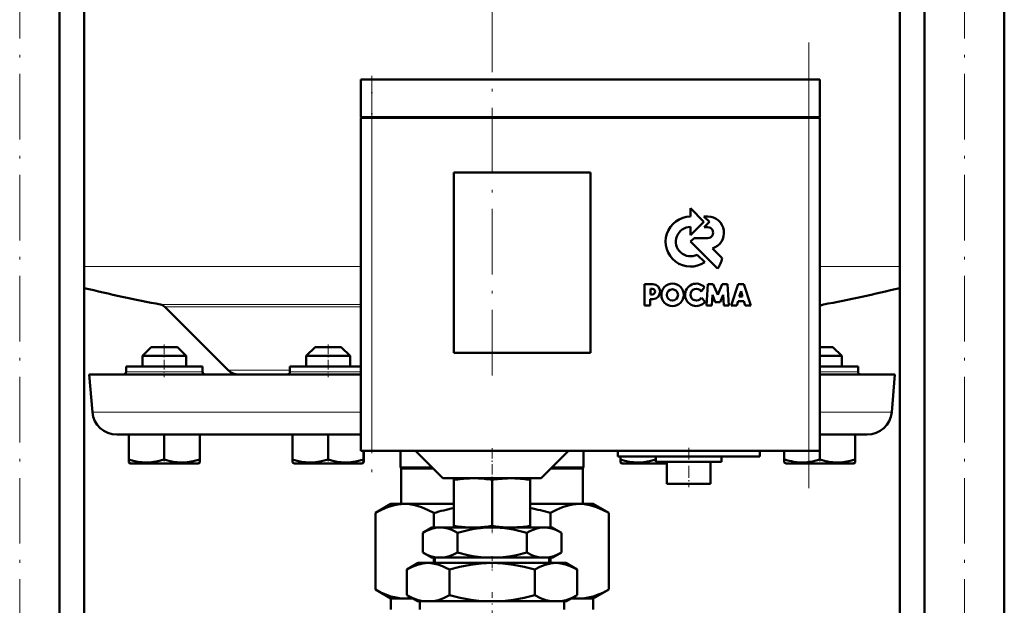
# Model space of a CAD drawing. Extents: x -1438 to 1837, y -1771 to 755.
# Tile 60 of 95: x 50 to 231, y -200 to -93. Entities that reach past the tile are written whole.
import ezdxf

# ---------------------------------------------------------------- set-up
doc = ezdxf.new("R2010")
doc.units = 0
doc.linetypes.add('DASHDOT', pattern=[18.5, 12, -3, 0.5, -3])

msp = doc.modelspace()

# ---------------------------------------------------------------- linework, layer by layer
at = {"color": 7, "linetype": 'DASHDOT', "lineweight": 18}
for p, q in [((50.33, -318), (50.33, 244.8)), ((223.25, -318), (223.25, 244.8)), ((136.79, 94.78), (136.79, -158.89)), ((194.79, -178.35), (194.79, -96.75)), ((114.79, -104.45), (114.79, -177.65))]:
    msp.add_line(p, q, dxfattribs=at)
at = {"color": 7, "lineweight": 50}
for p, q in [((57.63, -271.1), (57.63, 150.9)), ((215.95, -271.1), (215.95, 150.9)), ((230.55, -271.1), (230.55, 150.9)), ((62.14, -271.1), (62.14, 134.9)), ((211.44, -271.1), (211.44, 134.9)), ((114.79, -103.55), (112.79, -103.55)), ((112.79, -110.45), (112.79, -103.55)), ((114.79, -103.55), (194.79, -103.55)), ((196.79, -103.55), (194.79, -103.55)), ((196.79, -110.45), (196.79, -103.55)), ((114.79, -110.45), (112.79, -110.45)), ((112.79, -110.55), (113.38, -110.55)), ((112.79, -110.55), (112.79, -171.55)), ((112.89, -110.55), (112.89, -110.45)), ((113.38, -110.55), (114.79, -110.55)), ((114.79, -110.45), (194.79, -110.45)), ((194.79, -110.55), (114.79, -110.55)), ((196.79, -110.45), (194.79, -110.45)), ((194.79, -110.55), (196.2, -110.55)), ((196.2, -110.55), (196.79, -110.55)), ((196.69, -110.55), (196.69, -110.45)), ((196.79, -171.55), (196.79, -110.55)), ((129.79, -153.55), (129.79, -120.55)), ((129.79, -120.55), (154.79, -120.55)), ((154.79, -120.55), (154.79, -153.55)), ((175.58, -129.58), (173.12, -127.11)), ((173.12, -127.11), (173.12, -128.63)), ((173.12, -132.05), (175.58, -129.58)), ((175.58, -128.59), (176.57, -129.58)), ((176.3, -128.59), (175.58, -128.59)), ((176.57, -129.58), (175.59, -130.58)), ((173.12, -130.53), (173.12, -132.05)), ((175.59, -130.58), (176.24, -130.58)), ((173.77, -132.59), (173.14, -133.22)), ((173.14, -133.22), (178.07, -138.16)), ((176.24, -132.59), (173.77, -132.59)), ((178.91, -136.26), (177.12, -134.46)), ((175.72, -137), (174.34, -135.63)), ((166.22, -141), (164.72, -141)), ((164.72, -141), (164.72, -144.89)), ((165.77, -141.86), (166.11, -141.86)), ((165.77, -142.88), (165.77, -141.86)), ((175.09, -142.32), (175.65, -141.55)), ((176.3, -141.01), (176.04, -144.89)), ((177.27, -141.01), (176.3, -141.01)), ((178.1, -142.95), (177.27, -141.01)), ((178.92, -141.01), (178.1, -142.95)), ((179.9, -141.01), (178.92, -141.01)), ((180.16, -144.89), (179.9, -141.01)), ((181.84, -141.02), (180.53, -144.89)), ((182.86, -141.02), (181.84, -141.02)), ((182.03, -143.24), (182.36, -142.28)), ((182.36, -142.28), (182.66, -143.24)), ((184.17, -144.89), (182.86, -141.02)), ((165.76, -143.73), (166.23, -143.73)), ((165.76, -144.89), (165.76, -143.73)), ((166.12, -142.88), (165.77, -142.88)), ((175.77, -144.22), (175.1, -143.53)), ((177, -144.89), (177.13, -142.96)), ((177.13, -142.96), (177.63, -144.29)), ((178.56, -144.29), (179.07, -142.96)), ((179.07, -142.96), (179.19, -144.89)), ((181.57, -144.89), (181.81, -144.11)), ((181.81, -144.11), (182.88, -144.11)), ((182.66, -143.24), (182.03, -143.24)), ((182.88, -144.11), (183.13, -144.89)), ((88.5, -156.76), (76.9, -145.16)), ((164.72, -144.89), (165.76, -144.89)), ((176.04, -144.89), (177, -144.89)), ((177.63, -144.29), (178.56, -144.29)), ((179.19, -144.89), (180.16, -144.89)), ((180.53, -144.89), (181.57, -144.89)), ((183.13, -144.89), (184.17, -144.89)), ((74.39, -152.55), (72.79, -154.15)), ((77.99, -152.55), (74.39, -152.55)), ((79.19, -152.55), (77.99, -152.55)), ((79.19, -152.55), (80.79, -154.15)), ((104.39, -152.55), (102.79, -154.15)), ((109.19, -152.55), (104.39, -152.55)), ((110.79, -154.15), (109.19, -152.55)), ((197.99, -152.55), (196.79, -152.55)), ((199.19, -152.55), (197.99, -152.55)), ((199.19, -152.55), (200.79, -154.15)), ((78.79, -154.15), (72.79, -154.15)), ((72.79, -156.05), (72.79, -154.15)), ((80.79, -154.15), (78.79, -154.15)), ((80.79, -156.05), (80.79, -154.15)), ((110.79, -154.15), (102.79, -154.15)), ((102.79, -154.15), (102.79, -156.05)), ((110.79, -156.05), (110.79, -154.15)), ((154.79, -153.55), (129.79, -153.55)), ((198.79, -154.15), (196.79, -154.15)), ((200.79, -154.15), (198.79, -154.15)), ((200.79, -156.05), (200.79, -154.15)), ((69.79, -156.05), (69.79, -157.05)), ((83.79, -156.05), (69.79, -156.05)), ((83.79, -157.05), (83.79, -156.05)), ((103.29, -156.05), (99.79, -156.05)), ((99.79, -156.05), (99.79, -157.05)), ((112.79, -156.05), (103.29, -156.05)), ((203.79, -156.05), (196.79, -156.05)), ((203.79, -157.05), (203.79, -156.05)), ((63.04, -157.55), (112.79, -157.55)), ((63.64, -164.44), (63.04, -157.55)), ((196.79, -157.55), (210.54, -157.55)), ((209.94, -164.44), (210.54, -157.55)), ((68.12, -168.55), (112.79, -168.55)), ((70.3, -168.55), (70.3, -173.09)), ((76.8, -168.55), (76.8, -173.09)), ((83.3, -168.55), (83.3, -173.08)), ((100.29, -168.55), (100.29, -173.09)), ((106.79, -168.55), (106.79, -173.09)), ((196.79, -168.55), (205.46, -168.55)), ((203.28, -168.55), (203.28, -173.09)), ((113.38, -171.55), (112.79, -171.55)), ((113.29, -171.55), (113.29, -173.09)), ((113.3, -171.55), (113.3, -173.08)), ((114.79, -171.55), (113.38, -171.55)), ((114.79, -171.55), (194.79, -171.55)), ((120.04, -171.55), (120.04, -174.55)), ((127.79, -176.55), (122.79, -171.55)), ((145.79, -176.55), (150.79, -171.55)), ((153.54, -171.55), (153.54, -174.55)), ((159.79, -171.55), (159.79, -172.55)), ((172.79, -172.55), (159.79, -172.55)), ((160.28, -172.55), (160.28, -173.08)), ((166.78, -172.55), (166.78, -173.09)), ((166.79, -172.55), (166.79, -173.55)), ((185.79, -172.55), (172.79, -172.55)), ((178.79, -172.55), (178.79, -173.55)), ((185.79, -171.55), (185.79, -172.55)), ((190.28, -171.55), (190.28, -173.08)), ((196.2, -171.55), (194.79, -171.55)), ((196.79, -171.55), (196.2, -171.55)), ((196.78, -171.55), (196.78, -173.08)), ((70.3, -173.67), (70.3, -173.09)), ((70.62, -173.85), (70.3, -173.67)), ((70.62, -173.85), (79.88, -173.85)), ((79.88, -173.85), (82.97, -173.85)), ((82.97, -173.85), (83.3, -173.66)), ((83.3, -173.08), (83.3, -173.66)), ((100.29, -173.66), (100.29, -173.09)), ((100.62, -173.85), (100.29, -173.66)), ((100.62, -173.85), (112.97, -173.85)), ((113.29, -173.66), (112.97, -173.85)), ((113.29, -173.09), (113.29, -173.66)), ((113.3, -173.08), (113.3, -173.53)), ((113.3, -173.53), (113.3, -173.66)), ((120.04, -174.55), (125.79, -174.55)), ((120.17, -174.77), (120.04, -174.55)), ((120.17, -174.77), (126.01, -174.77)), ((120.17, -174.77), (120.17, -181.25)), ((147.57, -174.77), (153.42, -174.77)), ((147.79, -174.55), (153.54, -174.55)), ((153.42, -174.77), (153.54, -174.55)), ((153.42, -174.77), (153.42, -181.25)), ((160.28, -173.66), (160.28, -173.08)), ((160.62, -173.85), (160.28, -173.66)), ((160.62, -173.85), (163.7, -173.85)), ((163.7, -173.85), (168.79, -173.85)), ((166.79, -173.55), (172.79, -173.55)), ((168.63, -173.55), (168.79, -173.58)), ((168.79, -173.55), (168.79, -177.55)), ((172.79, -173.55), (178.79, -173.55)), ((176.79, -173.55), (176.79, -177.55)), ((190.28, -173.66), (190.28, -173.08)), ((190.62, -173.85), (190.28, -173.66)), ((190.62, -173.85), (192.42, -173.85)), ((192.42, -173.85), (199.88, -173.85)), ((199.88, -173.85), (202.97, -173.85)), ((202.97, -173.85), (203.28, -173.67)), ((203.28, -173.09), (203.28, -173.67)), ((127.79, -176.55), (136.79, -176.55)), ((129.79, -176.84), (129.79, -176.55)), ((136.79, -176.55), (145.79, -176.55)), ((143.79, -176.55), (143.79, -176.84)), ((129.79, -176.84), (129.79, -185.28)), ((136.79, -176.83), (136.79, -185.28)), ((143.79, -176.84), (143.79, -185.28)), ((168.79, -177.55), (172.79, -177.55)), ((172.79, -177.55), (176.79, -177.55)), ((115.43, -182.9), (118.29, -181.25)), ((118.29, -181.25), (120.77, -181.25)), ((120.77, -181.25), (129.79, -181.25)), ((143.79, -181.25), (152.81, -181.25)), ((152.81, -181.25), (155.29, -181.25)), ((158.15, -182.9), (155.29, -181.25)), ((115.43, -196.9), (115.43, -182.9)), ((126.11, -182.9), (126.11, -185.55)), ((147.47, -185.55), (147.47, -182.9)), ((158.15, -182.9), (158.15, -196.9)), ((125.79, -185.55), (124.09, -186.53)), ((127.26, -185.55), (125.79, -185.55)), ((136.79, -185.55), (127.26, -185.55)), ((129.79, -185.55), (129.79, -185.28)), ((129.79, -185.55), (132.46, -185.55)), ((134.16, -185.55), (132.46, -185.55)), ((134.16, -185.55), (139.42, -185.55)), ((146.32, -185.55), (136.79, -185.55)), ((141.12, -185.55), (139.42, -185.55)), ((141.12, -185.55), (143.79, -185.55)), ((143.79, -185.28), (143.79, -185.55)), ((147.79, -185.55), (146.32, -185.55)), ((147.79, -185.55), (149.49, -186.53)), ((124.09, -190.13), (124.09, -186.53)), ((130.44, -190.13), (130.44, -186.53)), ((143.14, -190.13), (143.14, -186.53)), ((149.49, -190.13), (149.49, -186.53)), ((125.68, -191.05), (124.09, -190.13)), ((147.9, -191.05), (149.49, -190.13)), ((123.29, -192.05), (121.2, -193.26)), ((125.1, -192.05), (123.29, -192.05)), ((136.79, -192.05), (125.1, -192.05)), ((126.48, -191.05), (125.68, -191.05)), ((126.11, -191.05), (126.11, -192.05)), ((126.31, -191.05), (126.31, -192.05)), ((126.48, -191.05), (128.04, -191.05)), ((135.23, -191.05), (128.04, -191.05)), ((135.23, -191.05), (138.35, -191.05)), ((148.48, -192.05), (136.79, -192.05)), ((145.54, -191.05), (138.35, -191.05)), ((145.54, -191.05), (147.1, -191.05)), ((147.9, -191.05), (147.1, -191.05)), ((147.27, -191.05), (147.27, -192.05)), ((147.47, -192.05), (147.47, -191.05)), ((150.29, -192.05), (148.48, -192.05)), ((150.29, -192.05), (152.38, -193.26)), ((121.2, -197.92), (121.2, -193.26)), ((129, -197.92), (129, -193.26)), ((144.59, -197.92), (144.59, -193.26)), ((152.38, -197.92), (152.38, -193.26)), ((118.29, -198.55), (115.43, -196.9)), ((123.16, -199.05), (121.2, -197.92)), ((150.43, -199.05), (152.38, -197.92)), ((155.29, -198.55), (158.15, -196.9)), ((118.29, -198.55), (120.77, -198.55)), ((118.29, -200.55), (118.29, -198.55)), ((120.77, -198.55), (122.29, -198.55)), ((124.14, -199.05), (123.16, -199.05)), ((123.57, -200.55), (123.57, -199.05)), ((124.14, -199.05), (126.06, -199.05)), ((134.88, -199.05), (126.06, -199.05)), ((134.88, -199.05), (138.7, -199.05)), ((147.53, -199.05), (138.7, -199.05)), ((147.53, -199.05), (149.44, -199.05)), ((150.43, -199.05), (149.44, -199.05)), ((150.01, -200.55), (150.01, -199.05)), ((151.29, -198.55), (152.81, -198.55)), ((152.81, -198.55), (155.29, -198.55)), ((155.29, -200.55), (155.29, -198.55))]:
    msp.add_line(p, q, dxfattribs=at)
at = {"color": 7, "linetype": 'DASHDOT', "lineweight": 18, "ltscale": 0.207015}
msp.add_line((114.79, -102.86), (114.79, -111.14), dxfattribs=at)
at = {"color": 7, "lineweight": 18}
for p, q in [((114.79, -110.45), (114.79, -103.55)), ((194.79, -110.45), (194.79, -103.55)), ((114.79, -110.55), (114.79, -110.45)), ((114.79, -171.55), (114.79, -110.55)), ((194.79, -110.55), (194.79, -110.45)), ((194.79, -110.55), (194.79, -171.55)), ((62.14, -137.75), (112.79, -137.75)), ((196.79, -137.75), (211.44, -137.75)), ((76.12, -144.75), (112.79, -144.75)), ((76.9, -145.16), (112.79, -145.16)), ((197.46, -144.75), (196.79, -144.75)), ((88.5, -156.76), (99.79, -156.76)), ((76.79, -157.05), (69.79, -157.05)), ((83.79, -157.05), (76.79, -157.05)), ((103.29, -157.05), (99.79, -157.05)), ((106.79, -157.05), (103.29, -157.05)), ((112.79, -157.05), (106.79, -157.05)), ((196.79, -157.05), (203.79, -157.05)), ((63.64, -164.44), (112.79, -164.44)), ((196.79, -164.44), (209.94, -164.44))]:
    msp.add_line(p, q, dxfattribs=at)
at = {"color": 7, "linetype": 'DASHDOT', "lineweight": 18, "ltscale": 0.150015}
for p, q in [((76.79, -152.05), (76.79, -158.05)), ((106.79, -152.05), (106.79, -158.05))]:
    msp.add_line(p, q, dxfattribs=at)
at = {"color": 7, "linetype": 'DASHDOT', "lineweight": 18, "ltscale": 0.15}
msp.add_line((196.79, -158.05), (196.79, -152.05), dxfattribs=at)
at = {"color": 7, "linetype": 'DASHDOT', "lineweight": 18, "ltscale": 0.158359}
msp.add_line((136.79, -171.02), (136.79, -177.36), dxfattribs=at)
at = {"color": 7, "linetype": 'DASHDOT', "lineweight": 18, "ltscale": 0.180015}
msp.add_line((172.79, -170.95), (172.79, -178.15), dxfattribs=at)
at = {"color": 7, "linetype": 'DASHDOT', "lineweight": 18, "ltscale": 0.02298}
for p, q in [((76.79, -173.93), (76.79, -173.01)), ((106.79, -173.93), (106.79, -173.01)), ((166.79, -173.93), (166.79, -173.01))]:
    msp.add_line(p, q, dxfattribs=at)
at = {"color": 7, "linetype": 'DASHDOT', "lineweight": 18, "ltscale": 0.023195}
msp.add_line((196.79, -173.93), (196.79, -173), dxfattribs=at)
at = {"color": 7, "linetype": 'DASHDOT', "lineweight": 18, "ltscale": 0.037938}
msp.add_line((136.79, -185.15), (136.79, -186.67), dxfattribs=at)
at = {"color": 7, "linetype": 'DASHDOT', "lineweight": 18, "ltscale": 0.066602}
msp.add_line((136.79, -190.83), (136.79, -193.49), dxfattribs=at)
at = {"color": 7, "linetype": 'DASHDOT', "lineweight": 18, "ltscale": 0.355646}
msp.add_line((136.79, -211.59), (136.79, -197.37), dxfattribs=at)
at = {"color": 7, "lineweight": 50}
for points in [[(70.3, -173.09), (71.13, -173.34), (71.93, -173.52), (72.67, -173.62), (73.39, -173.67), (74.48, -173.62), (75.59, -173.43), (76.8, -173.09)], [(76.8, -173.09), (77.63, -173.33), (78.43, -173.51), (79.17, -173.62), (80.04, -173.66)], [(80.04, -173.66), (81.06, -173.6), (82.09, -173.42), (83.3, -173.08)], [(100.29, -173.09), (101.12, -173.33), (101.93, -173.52), (102.66, -173.62), (103.38, -173.67), (104.47, -173.62), (105.59, -173.43), (106.79, -173.09)], [(106.79, -173.09), (107.62, -173.34), (108.43, -173.52), (109.16, -173.62), (109.88, -173.67), (110.97, -173.62), (112.09, -173.43), (113.29, -173.09)], [(160.28, -173.08), (161.12, -173.33), (161.92, -173.51), (162.66, -173.62), (163.54, -173.66)], [(163.54, -173.66), (164.55, -173.6), (165.58, -173.43), (166.78, -173.09)], [(192.03, -173.53), (193.11, -173.65), (194.19, -173.64), (194.82, -173.56), (195.46, -173.45), (196.12, -173.29), (196.78, -173.08)], [(196.78, -173.08), (197.62, -173.33), (198.42, -173.51), (199.16, -173.62), (200.04, -173.66)], [(200.04, -173.66), (201.05, -173.6), (202.08, -173.43), (203.28, -173.09)], [(115.43, -182.9), (116.54, -182.31), (117.65, -181.84), (118.28, -181.63), (118.91, -181.47), (119.53, -181.35), (120.15, -181.28), (120.77, -181.25)], [(120.77, -181.25), (121.7, -181.31), (122.63, -181.47), (123.24, -181.63), (123.86, -181.83), (125.1, -182.36), (126.11, -182.9)], [(147.47, -182.9), (148.58, -182.31), (149.69, -181.84), (150.32, -181.63), (150.95, -181.47), (151.57, -181.35), (152.19, -181.28), (152.81, -181.25)], [(152.81, -181.25), (153.74, -181.31), (154.67, -181.47), (155.29, -181.63), (155.9, -181.83), (157.14, -182.36), (158.15, -182.9)], [(127.26, -185.55), (126.73, -185.58), (126.2, -185.67), (125.73, -185.79), (125.26, -185.96), (124.67, -186.22), (124.09, -186.53)], [(130.44, -186.53), (129.92, -186.25), (129.4, -186.01), (128.69, -185.76), (127.98, -185.61), (127.26, -185.55)], [(136.79, -185.55), (135.72, -185.58), (134.65, -185.67), (133.53, -185.83), (132.41, -186.04), (131.42, -186.27), (130.44, -186.53)], [(143.14, -186.53), (141.94, -186.21), (140.73, -185.95), (139.09, -185.69), (137.45, -185.56), (136.79, -185.55)], [(146.32, -185.55), (145.78, -185.58), (145.25, -185.67), (144.78, -185.79), (144.32, -185.96), (143.73, -186.22), (143.14, -186.53)], [(149.49, -186.53), (148.97, -186.25), (148.45, -186.01), (147.75, -185.76), (147.04, -185.61), (146.32, -185.55)], [(124.09, -190.13), (125.04, -190.62), (125.52, -190.8), (126, -190.95), (126.48, -191.05)], [(128.04, -191.05), (128.53, -190.95), (129.02, -190.8), (129.73, -190.5), (130.44, -190.13)], [(130.44, -190.13), (132.34, -190.61), (133.3, -190.8), (134.27, -190.95), (135.23, -191.05)], [(138.35, -191.05), (139.32, -190.95), (140.29, -190.8), (141.25, -190.61), (143.14, -190.13)], [(143.14, -190.13), (144.09, -190.62), (144.57, -190.8), (145.05, -190.95), (145.54, -191.05)], [(147.1, -191.05), (147.59, -190.95), (148.07, -190.8), (148.79, -190.5), (149.49, -190.13)], [(125.1, -192.05), (124.6, -192.07), (124.11, -192.14), (123.13, -192.38), (122.16, -192.76), (121.2, -193.26)], [(129, -193.26), (128.36, -192.91), (127.72, -192.62), (126.85, -192.31), (125.98, -192.12), (125.1, -192.05)], [(136.79, -192.05), (135.8, -192.07), (134.81, -192.14), (132.85, -192.38), (130.91, -192.76), (129, -193.26)], [(144.59, -193.26), (142.67, -192.76), (140.73, -192.38), (138.77, -192.14), (137.78, -192.07), (136.79, -192.05)], [(148.48, -192.05), (147.99, -192.07), (147.49, -192.14), (146.51, -192.38), (145.54, -192.76), (144.59, -193.26)], [(152.38, -193.26), (151.74, -192.91), (151.1, -192.62), (150.23, -192.31), (149.36, -192.12), (148.48, -192.05)], [(120.77, -198.55), (119.84, -198.5), (118.91, -198.34), (118.29, -198.18), (117.68, -197.97), (116.44, -197.44), (115.43, -196.9)], [(121.2, -197.92), (122.27, -198.47), (123.24, -198.84), (124.14, -199.05)], [(126.06, -199.05), (126.96, -198.84), (127.93, -198.47), (129, -197.92)], [(129, -197.92), (130.93, -198.43), (132.9, -198.81), (133.88, -198.95), (134.88, -199.05)], [(138.7, -199.05), (139.7, -198.95), (140.69, -198.81), (142.65, -198.43), (144.59, -197.92)], [(144.59, -197.92), (145.65, -198.47), (146.62, -198.84), (147.53, -199.05)], [(149.44, -199.05), (150.34, -198.84), (151.31, -198.47), (152.38, -197.92)], [(158.15, -196.9), (157.04, -197.49), (155.93, -197.96), (155.3, -198.17), (154.67, -198.34), (154.05, -198.46), (153.43, -198.53), (152.81, -198.55)]]:
    msp.add_lwpolyline(points, dxfattribs=at)
for centre, radius in [((169.83, -142.96), 2.05), ((169.81, -142.98), 1.03)]:
    msp.add_circle(centre, radius, dxfattribs=at)
for centre, radius, start, end in [((173.13, -133.22), 4.58, 90.1383, 304.4298), ((176.24, -131.59), 3, 287.1499, 88.7273), ((173.13, -133.22), 2.69, 90.2347, 296.6674), ((176.25, -131.58), 1, 269.9385, 89.9386), ((173.26, -134.89), 5.82, 325.8057, 346.3515), ((136.79, 169.45), 320, 256.5096, 259.0714), ((166.12, -142.37), 0.509, 270.4383, 90.0947), ((166.21, -142.37), 1.36, 270.7089, 89.4662), ((174.16, -142.96), 2.05, 43.4814, 321.8497), ((174.19, -142.93), 1.08, 34.2807, 326.1974), ((136.79, 169.45), 320, 280.9286, 283.4903), ((75.84, -146.22), 1.5, 45, 79.0714), ((197.74, -146.22), 1.5, 100.9286, 129.4411), ((90.41, -154.85), 2.7, 225, 270.0003), ((69.29, -157.05), 0.5, 270, 0), ((84.29, -157.05), 0.5, 180, 270), ((99.29, -157.05), 0.5, 270, 360), ((204.29, -157.05), 0.5, 180, 270), ((68.12, -164.05), 4.5, 185, 270), ((205.46, -164.05), 4.5, 270, 355), ((194.13, -161.78), 11.93, 251.2031, 259.844), ((133.56, -200.1), 23.56, 92.1952, 99.1944), ((133.07, -200.01), 23.48, 80.893, 87.8135), ((140.51, -200.02), 23.48, 92.1902, 99.1073), ((140.03, -200.1), 23.56, 80.8063, 87.8012), ((139.44, -228.72), 47.71, 101.6696, 106.2247), ((134.14, -228.72), 47.72, 73.7754, 78.3308), ((133.6, -161.67), 23.91, 260.8433, 267.2838), ((133.03, -161.75), 23.83, 272.708, 279.07), ((140.55, -161.75), 23.83, 260.9296, 267.2892), ((139.99, -161.66), 23.91, 272.719, 279.1561), ((120.76, -190.37), 8.18, 270.0488, 279.3966), ((152.82, -190.37), 8.18, 260.5969, 269.9511)]:
    msp.add_arc(centre, radius, start, end, dxfattribs=at)

doc.saveas('drawing.dxf')
